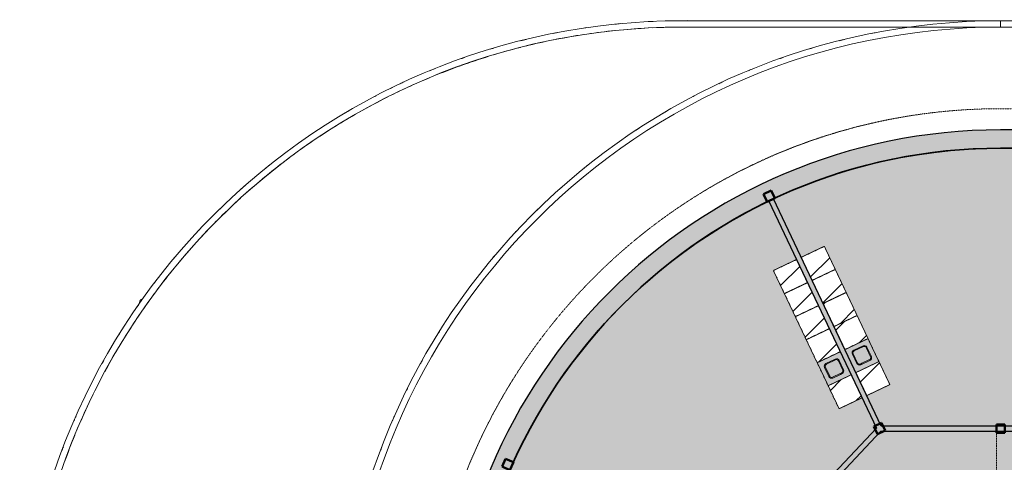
# Model space of a CAD drawing. Header units: millimetres. Extents: x 1000 to 188789, y -4122 to 39732.
# Tile 65 of 86: x 108989 to 132176, y 29308 to 39724. Entities that reach past the tile are written whole.
import ezdxf

# ---------------------------------------------------------------- set-up
doc = ezdxf.new("R2010")
doc.units = ezdxf.units.MM
doc.linetypes.add('THO_hhidden', pattern=[2.5, 1.5, -1])
for name, color, linetype, lineweight, true_color in [('A-AREA-BNDY', 1, 'Continuous', 50, 0xff0000), ('A-DETL', 7, 'Continuous', 13, 0x00a600), ('A-DETL-MBND', 9, 'Continuous', 13, 0x808080)]:
    doc.layers.add(name, color=color, linetype=linetype, lineweight=lineweight, true_color=true_color)
for name, color, linetype, lineweight in [('A-AREA-PATT', 7, 'Continuous', 13), ('A-GENM', 7, 'Continuous', 13), ('A-WALL-PATT', 7, 'Continuous', 18), ('I-WALL', 7, 'Continuous', 18), ('P-SANR-FIXT', 7, 'Continuous', 13), ('S-COLS-SYMB', 7, 'Continuous', 50)]:
    doc.layers.add(name, color=color, linetype=linetype, lineweight=lineweight)

# ---------------------------------------------------------------- blocks, each defined once
blk = doc.blocks.new('NLRS_01_GM_WPB_dummy placeholder_gen_tho - kast 600x600x2100-1975651-01 1e verdieping BC')
at = {"layer": 'A-GENM', "true_color": 0x808080}
h = blk.add_hatch(dxfattribs=at)
h.set_pattern_fill('FP_96', color=8, style=0, pattern_type=2)
h.set_pattern_definition([(19.6, (-32469.9, -22208.1), (-201.271, 565.2345), [])])
h.paths.add_polyline_path([(-300, -300), (300, -300), (300, 300), (-300, 300), (-300, -183)])
at = {"layer": 'A-GENM', "linetype": 'THO_hhidden'}
for p, q in [((300, 300), (-300, 300)), ((-300, 300), (-300, -300)), ((300, -300), (300, 300)), ((-300, -300), (300, -300))]:
    blk.add_line(p, q, dxfattribs=at)
blk = doc.blocks.new('NLRS_01_GM_WPB_dummy placeholder_gen_tho - kast 600x600x2100-V155-01 1e verdieping BC')
at = {"layer": 'A-GENM', "true_color": 0x808080}
h = blk.add_hatch(dxfattribs=at)
h.set_pattern_fill('FP_97', color=8, style=0, pattern_type=2)
h.set_pattern_definition([(19.6, (-32469.9, -21608.1), (-201.271, 565.2345), [])])
h.paths.add_polyline_path([(-300, -300), (300, -300), (300, 300), (-300, 300), (-300, 149)])
at = {"layer": 'A-GENM', "linetype": 'THO_hhidden'}
for p, q in [((300, 300), (-300, 300)), ((-300, 300), (-300, -300)), ((300, -300), (300, 300)), ((-300, -300), (300, -300))]:
    blk.add_line(p, q, dxfattribs=at)
blk = doc.blocks.new('NLRS_01_GM_WPB_dummy placeholder_gen_tho - kast 600x600x2100-V156-01 1e verdieping BC')
at = {"layer": 'A-GENM', "true_color": 0x808080}
h = blk.add_hatch(dxfattribs=at)
h.set_pattern_fill('FP_98', color=8, style=0, pattern_type=2)
h.set_pattern_definition([(19.6, (-32469.9, -21008.1), (-201.271, 565.2345), [])])
h.paths.add_polyline_path([(-300, -300), (300, -300), (300, 300), (-300, 300), (-300, 101)])
at = {"layer": 'A-GENM', "linetype": 'THO_hhidden'}
for p, q in [((300, 300), (-300, 300)), ((-300, 300), (-300, -300)), ((300, -300), (300, 300)), ((-300, -300), (300, -300))]:
    blk.add_line(p, q, dxfattribs=at)
blk = doc.blocks.new('NLRS_01_GM_WPB_dummy placeholder_gen_tho - kast 600x600x2100-V157-01 1e verdieping BC')
at = {"layer": 'A-GENM', "true_color": 0x808080}
h = blk.add_hatch(dxfattribs=at)
h.set_pattern_fill('FP_99', color=8, style=0, pattern_type=2)
h.set_pattern_definition([(19.6, (-32469.9, -20408.1), (-201.271, 565.2345), [])])
h.paths.add_polyline_path([(-300, -300), (300, -300), (300, 300), (-300, 300), (-300, -272)])
at = {"layer": 'A-GENM', "linetype": 'THO_hhidden'}
for p, q in [((300, 300), (-300, 300)), ((-300, 300), (-300, -300)), ((300, -300), (300, 300)), ((-300, -300), (300, -300))]:
    blk.add_line(p, q, dxfattribs=at)
blk = doc.blocks.new('NLRS_01_GM_WPB_dummy placeholder_gen_tho - kast 600x600x2100-V158-01 1e verdieping BC')
at = {"layer": 'A-GENM', "true_color": 0x808080}
h = blk.add_hatch(dxfattribs=at)
h.set_pattern_fill('FP_100', color=8, style=0, pattern_type=2)
h.set_pattern_definition([(19.6, (-32469.9, -19208.1), (-201.271, 565.234), [])])
h.paths.add_polyline_path([(-300, -300), (300, -300), (300, 300), (-300, 300), (-300, -285)])
at = {"layer": 'A-GENM', "linetype": 'THO_hhidden'}
for p, q in [((300, 300), (-300, 300)), ((-300, 300), (-300, -300)), ((300, -300), (300, 300)), ((-300, -300), (300, -300))]:
    blk.add_line(p, q, dxfattribs=at)
blk = doc.blocks.new('NLRS_73_PF_UN_rvs gootsteen enkel 340x340 ic6zrl2n_gen_bcb - RVS gootsteen enkel 340x340-1975653-01 1e verdieping BC')
at = {"layer": 'P-SANR-FIXT'}
for p, q in [((-190, 290), (-190, 50)), ((-170, 50), (-170, 290)), ((120, 360), (-120, 360)), ((-120, 340), (120, 340)), ((170, 290), (170, 50)), ((190, 50), (190, 290)), ((-81, 0), (-120, 0)), ((120, 0), (-81, 0)), ((-120, -20), (-81, -20)), ((-81, -20), (120, -20))]:
    blk.add_line(p, q, dxfattribs=at)
for centre, radius, start, end in [((-120, 290), 70, 90, 180), ((-120, 290), 50, 90, 180), ((120, 290), 70, 0, 90), ((120, 290), 50, 360, 90), ((-120, 50), 70, 180, 270), ((-120, 50), 50, 180, 270), ((-120, 50), 50, 180, 194.0178), ((-120, 50), 50, 198.5781, 208.083), ((-120, 50), 50, 213.4394, 222.232), ((-120, 50), 50, 227.768, 236.5606), ((-120, 50), 50, 241.917, 251.4219), ((-120, 50), 50, 255.9822, 270), ((120, 50), 70, 270, 360), ((120, 50), 50, 270, 360)]:
    blk.add_arc(centre, radius, start, end, dxfattribs=at)
blk = doc.blocks.new('NLRS_01_GM_WPB_dummy placeholder_gen_tho - kast 600x600x2100-1649503-01 1e verdieping BC')
at = {"layer": 'A-GENM', "true_color": 0x808080}
h = blk.add_hatch(dxfattribs=at)
h.set_pattern_fill('FP_101', color=8, style=0, pattern_type=2)
h.set_pattern_definition([(199.6, (31744.9, 22208.1), (201.271, -565.2345), [])])
h.paths.add_polyline_path([(300, 300), (-300, 300), (-300, -300), (300, -300), (300, 158)])
at = {"layer": 'A-GENM', "linetype": 'THO_hhidden'}
for p, q in [((300, 300), (-300, 300)), ((-300, 300), (-300, -300)), ((300, -300), (300, 300)), ((-300, -300), (300, -300))]:
    blk.add_line(p, q, dxfattribs=at)
blk = doc.blocks.new('NLRS_01_GM_WPB_dummy placeholder_gen_tho - kast 600x600x2100-V159-01 1e verdieping BC')
at = {"layer": 'A-GENM', "true_color": 0x808080}
h = blk.add_hatch(dxfattribs=at)
h.set_pattern_fill('FP_102', color=8, style=0, pattern_type=2)
h.set_pattern_definition([(199.6, (31744.9, 21608.1), (201.271, -565.2345), [])])
h.paths.add_polyline_path([(300, 300), (-300, 300), (-300, -300), (300, -300), (300, 155)])
at = {"layer": 'A-GENM', "linetype": 'THO_hhidden'}
for p, q in [((300, 300), (-300, 300)), ((-300, 300), (-300, -300)), ((300, -300), (300, 300)), ((-300, -300), (300, -300))]:
    blk.add_line(p, q, dxfattribs=at)
blk = doc.blocks.new('NLRS_01_GM_WPB_dummy placeholder_gen_tho - kast 600x600x2100-V160-01 1e verdieping BC')
at = {"layer": 'A-GENM', "true_color": 0x808080}
h = blk.add_hatch(dxfattribs=at)
h.set_pattern_fill('FP_103', color=8, style=0, pattern_type=2)
h.set_pattern_definition([(199.6, (31744.9, 21008.1), (201.271, -565.2345), [])])
h.paths.add_polyline_path([(300, 300), (-300, 300), (-300, -300), (300, -300)])
at = {"layer": 'A-GENM', "linetype": 'THO_hhidden'}
for p, q in [((300, 300), (-300, 300)), ((-300, 300), (-300, -300)), ((300, -300), (300, 300)), ((-300, -300), (300, -300))]:
    blk.add_line(p, q, dxfattribs=at)
blk = doc.blocks.new('NLRS_01_GM_WPB_dummy placeholder_gen_tho - kast 600x600x2100-V161-01 1e verdieping BC')
at = {"layer": 'A-GENM', "true_color": 0x808080}
h = blk.add_hatch(dxfattribs=at)
h.set_pattern_fill('FP_104', color=8, style=0, pattern_type=2)
h.set_pattern_definition([(199.6, (31744.9, 20408.1), (201.271, -565.234), [])])
h.paths.add_polyline_path([(300, 300), (-300, 300), (-300, -300), (300, -300), (300, 253)])
at = {"layer": 'A-GENM', "linetype": 'THO_hhidden'}
for p, q in [((300, 300), (-300, 300)), ((-300, 300), (-300, -300)), ((300, -300), (300, 300)), ((-300, -300), (300, -300))]:
    blk.add_line(p, q, dxfattribs=at)
blk = doc.blocks.new('NLRS_01_GM_WPB_dummy placeholder_gen_tho - kast 600x600x2100-V162-01 1e verdieping BC')
at = {"layer": 'A-GENM', "true_color": 0x808080}
h = blk.add_hatch(dxfattribs=at)
h.set_pattern_fill('FP_105', color=8, style=0, pattern_type=2)
h.set_pattern_definition([(199.6, (31744.9, 19208.1), (201.271, -565.234), [])])
h.paths.add_polyline_path([(300, 300), (-300, 300), (-300, -300), (300, -299), (300, 260)])
at = {"layer": 'A-GENM', "linetype": 'THO_hhidden'}
for p, q in [((300, 300), (-300, 300)), ((-300, 300), (-300, -300)), ((300, -300), (300, 300)), ((-300, -300), (300, -300))]:
    blk.add_line(p, q, dxfattribs=at)
blk = doc.blocks.new('NLRS_73_PF_UN_rvs gootsteen enkel 340x340 ic6zrl2n_gen_bcb - RVS gootsteen enkel 340x340-1972238-01 1e verdieping BC')
at = {"layer": 'P-SANR-FIXT'}
for p, q in [((-81, 20), (-120, 20)), ((-120, 0), (-81, 0)), ((120, 20), (-81, 20)), ((-81, 0), (120, 0)), ((-190, -50), (-190, -290)), ((-170, -290), (-170, -50)), ((170, -50), (170, -290)), ((190, -290), (190, -50)), ((120, -340), (-120, -340)), ((-120, -360), (120, -360))]:
    blk.add_line(p, q, dxfattribs=at)
for centre, radius, start, end in [((-120, -50), 70, 90, 180), ((120, -50), 70, 0, 90), ((120, -50), 50, 0, 90), ((-120, -50), 50, 90, 180), ((-120, -50), 50, 165.9822, 180), ((-120, -50), 50, 151.917, 161.4219), ((-120, -50), 50, 137.768, 146.5606), ((-120, -50), 50, 123.4394, 132.232), ((-120, -50), 50, 108.5781, 118.083), ((-120, -50), 50, 90, 104.0178), ((-120, -290), 70, 180, 270), ((-120, -290), 50, 180, 270), ((120, -290), 70, 270, 360), ((120, -290), 50, 270, 0)]:
    blk.add_arc(centre, radius, start, end, dxfattribs=at)
blk = doc.blocks.new('NLRS_28_SCO_UN_koker_gen_bcb - K200_200_12_5-2311149-01 1e verdieping BC')
at = {"layer": 'S-COLS-SYMB'}
for p, q in [((-100, 100), (100, 100)), ((-100, -100), (-100, 100)), ((100, -100), (100, 100)), ((-100, -100), (100, -100))]:
    blk.add_line(p, q, dxfattribs=at)
blk = doc.blocks.new('NLRS_28_SCO_UN_houten kolom rond_gen_bcb - rond 150-2413769-01 1e verdieping BC')
at = {"layer": 'A-DETL-MBND'}
blk.add_arc((0, 0), 75, 27.4847, 130.0771, dxfattribs=at)
blk = doc.blocks.new('NLRS_28_SCO_UN_houten kolom rond_gen_bcb - rond 150-V271-01 1e verdieping BC')
at = {"layer": 'A-DETL-MBND'}
blk.add_arc((0, 0), 75, 51.2367, 90, dxfattribs=at)
blk = doc.blocks.new('NLRS_28_SCO_UN_houten kolom rond_gen_bcb - rond 150-2413770-01 1e verdieping BC')
at = {"layer": 'A-DETL-MBND'}
blk.add_arc((0, 0), 75, 40.6892, 89.9083, dxfattribs=at)

msp = doc.modelspace()

# ---------------------------------------------------------------- hatches: boundary and pattern name
at = {"layer": 'A-AREA-PATT', "true_color": 0xaaddd6}
h = msp.add_hatch(color=9, dxfattribs=at)
h.paths.add_polyline_path([(136251, 11500), (136527, 11500), (136527, 14694), (136377, 14694), (136377, 13769), (136327, 13769), (136327, 15769), (136377, 15769), (136377, 14844), (136527, 14844), (136527, 18037), (129280, 18037), (128918, 17276), (129460, 17018), (127916, 13766), (127374, 14024), (126742, 12691), (127102, 12529), (127467, 12379), (127836, 12240), (128210, 12113), (128587, 11997), (128985, 11889), (129351, 11801), (129738, 11722), (130126, 11654), (130517, 11599), (130909, 11556), (131354, 11522), (131700, 11506), (132089, 11500), (132090, 11500), (135586, 11500)])
h.paths.add_polyline_path([(126629, 12746), (127261, 14078), (126719, 14335), (128263, 17587), (128805, 17330), (129166, 18088), (126027, 21409), (126027, 22037), (122981, 22037), (122981, 21887), (123906, 21887), (123906, 21837), (121906, 21837), (121906, 21887), (122831, 21887), (122831, 22037), (119661, 22037), (119720, 21706), (119803, 21312), (119891, 20949), (119995, 20570), (120111, 20194), (120238, 19822), (120392, 19420), (120543, 19058), (120704, 18704), (120877, 18354), (121059, 18011), (121253, 17673), (121456, 17341), (121670, 17016), (121905, 16682), (122128, 16385), (122371, 16081), (122625, 15783), (122917, 15462), (123167, 15204), (123451, 14927), (123744, 14660), (124046, 14402), (124367, 14145), (124672, 13915), (124995, 13688), (125327, 13470), (125665, 13262), (125975, 13083), (126335, 12892), (126628, 12746)])
h.paths.add_polyline_path([(128858, 16100), (128874, 16101), (128889, 16107), (128908, 16121), (128916, 16131), (128925, 16148), (129027, 16365), (129030, 16377), (129030, 16396), (129024, 16415), (129014, 16432), (129006, 16440), (128982, 16454), (128765, 16555), (128755, 16558), (128734, 16558), (128713, 16551), (128699, 16542), (128687, 16528), (128677, 16511), (128573, 16288), (128571, 16272), (128573, 16257), (128578, 16242), (128592, 16223), (128602, 16215), (128629, 16201), (128843, 16101)])
h.paths.add_polyline_path([(128204, 16411), (128219, 16413), (128242, 16424), (128248, 16428), (128258, 16438), (128271, 16460), (128372, 16676), (128375, 16687), (128375, 16708), (128368, 16729), (128364, 16738), (128345, 16755), (128328, 16765), (128111, 16867), (128101, 16870), (128079, 16870), (128061, 16864), (128050, 16858), (128033, 16842), (128026, 16831), (127918, 16599), (127916, 16584), (127918, 16568), (127929, 16545), (127935, 16537), (127943, 16529), (127965, 16517), (128188, 16413), (128192, 16412)])
h.paths.add_polyline_path([(137499, 18100), (137912, 18100), (137912, 18200), (137989, 18200), (137989, 18162), (138027, 18162), (138027, 18966), (138089, 18966), (138089, 20000), (138027, 20000), (138027, 20037), (134427, 20037), (134427, 22101), (132189, 22101), (132189, 26101), (134427, 26101), (134428, 28162), (138027, 28162), (138027, 28200), (138089, 28200), (138089, 29234), (138027, 29234), (138027, 30000), (137872, 30000), (137872, 30100), (137182, 30100), (137182, 30000), (136652, 30000), (136652, 30037), (129266, 30036), (126152, 26742), (126152, 26037), (124827, 26037), (124827, 22162), (126027, 22162), (126027, 24073), (126152, 24073), (126152, 21458), (129267, 18162), (137124, 18162), (137124, 18200), (137222, 18200), (137222, 18100), (137419, 18100)])
h.paths.add_polyline_path([(137782, 18321), (137711, 18392), (137732, 18408), (137756, 18418), (137782, 18421), (137808, 18418), (137832, 18408), (137853, 18392), (137808, 18347)])
h.paths.add_polyline_path([(137782, 18221), (137756, 18225), (137732, 18235), (137711, 18251), (137782, 18321), (137853, 18251), (137832, 18235), (137808, 18225)])
h.paths.add_polyline_path([(137330, 18271), (137243, 18321), (137330, 18371)])
h.paths.add_polyline_path([(138063, 19128), (138063, 19838), (138073, 19838), (138073, 19128)])
h.paths.add_polyline_path([(125627, 23726), (125628, 24060), (125952, 24062), (125952, 24074), (126027, 24073), (126027, 23726), (125939, 23726)])
h.paths.add_polyline_path([(126063, 24235), (126063, 24945), (126073, 24945), (126073, 24235)])
h.paths.add_polyline_path([(126063, 25165), (126063, 25875), (126073, 25875), (126073, 25165)])
h.paths.add_polyline_path([(124836, 26162), (126027, 26162), (126027, 26792), (129166, 30112), (128827, 30826), (128285, 30568), (126741, 33820), (127283, 34078), (126628, 35454), (126321, 35301), (125974, 35116), (125602, 34901), (125270, 34694), (124941, 34475), (124628, 34253), (124318, 34017), (124015, 33773), (123720, 33518), (123433, 33255), (123155, 32984), (122875, 32694), (122623, 32415), (122367, 32115), (122120, 31805), (121882, 31487), (121655, 31162), (121438, 30830), (121227, 30484), (121036, 30146), (120851, 29795), (120677, 29438), (120515, 29076), (120378, 28746), (120239, 28378), (120111, 28006), (119995, 27631), (119891, 27252), (119798, 26870), (119718, 26485), (119661, 26162), (122831, 26162), (122831, 26312), (121906, 26312), (121906, 26362), (123906, 26362), (123906, 26312), (122981, 26312), (122981, 26162), (124834, 26162)])
h.paths.add_polyline_path([(138073, 28362), (138063, 28362), (138063, 29072), (138073, 29072)])
h.paths.add_polyline_path([(137312, 29878), (137241, 29949), (137262, 29965), (137286, 29975), (137312, 29978), (137338, 29975), (137362, 29965), (137383, 29949), (137338, 29904)])
h.paths.add_polyline_path([(137312, 29778), (137286, 29782), (137262, 29792), (137241, 29808), (137312, 29878), (137383, 29808), (137362, 29792), (137338, 29782)])
h.paths.add_polyline_path([(137764, 29828), (137764, 29928), (137850, 29878)])
h.paths.add_polyline_path([(130732, 30162), (136527, 30162), (136527, 33356), (136377, 33356), (136377, 32431), (136327, 32431), (136327, 34431), (136377, 34431), (136377, 33506), (136527, 33506), (136527, 36700), (132030, 36699), (131692, 36694), (131297, 36675), (130901, 36644), (130507, 36600), (130115, 36544), (129724, 36476), (129322, 36392), (128933, 36298), (128568, 36197), (128189, 36081), (127813, 35952), (127443, 35811), (127076, 35659), (126742, 35508), (129280, 30162), (130561, 30162)])
h.paths.add_polyline_path([(128940, 30879), (127395, 34131), (127937, 34389), (129482, 31136), (129115, 30963)])
h.paths.add_polyline_path([(128105, 31285), (128123, 31286), (128141, 31291), (128369, 31402), (128377, 31408), (128385, 31418), (128393, 31434), (128397, 31453), (128396, 31470), (128391, 31487), (128279, 31718), (128268, 31729), (128254, 31737), (128239, 31743), (128225, 31744), (128203, 31740), (128194, 31737), (127964, 31626), (127950, 31611), (127944, 31601), (127939, 31586), (127938, 31572), (127941, 31550), (127944, 31541), (128055, 31313), (128059, 31307), (128071, 31297), (128094, 31287), (128104, 31285)])
h.paths.add_polyline_path([(128760, 31596), (128778, 31597), (128796, 31602), (129012, 31705), (129032, 31720), (129040, 31729), (129048, 31745), (129052, 31764), (129051, 31781), (129046, 31798), (128934, 32029), (128923, 32040), (128909, 32048), (128894, 32054), (128880, 32055), (128858, 32051), (128849, 32048), (128619, 31937), (128608, 31926), (128599, 31912), (128594, 31897), (128593, 31883), (128596, 31861), (128600, 31850), (128708, 31627), (128716, 31616), (128726, 31608), (128742, 31600), (128756, 31597)])
at = {"layer": 'A-GENM', "true_color": 0xdcf8f8}
h = msp.add_hatch(color=7, dxfattribs=at)
h.paths.add_polyline_path([(128682, 31421), (129224, 31678), (128967, 32220), (128425, 31963), (128600, 31594)])
h.paths.add_polyline_path([(128760, 31596), (128734, 31604), (128726, 31608), (128708, 31627), (128698, 31644), (128594, 31867), (128593, 31883), (128594, 31898), (128600, 31914), (128608, 31926), (128624, 31940), (128641, 31950), (128864, 32054), (128880, 32055), (128895, 32053), (128911, 32048), (128923, 32040), (128937, 32024), (128947, 32007), (129048, 31790), (129051, 31777), (129051, 31758), (129046, 31740), (129035, 31723), (129028, 31715), (129004, 31701), (128787, 31599), (128776, 31597), (128765, 31596)])
h = msp.add_hatch(color=7, dxfattribs=at)
h.paths.add_polyline_path([(128027, 31110), (128569, 31368), (128569, 31368), (128569, 31368), (128312, 31910), (128312, 31910), (127770, 31652), (127962, 31247)])
h.paths.add_polyline_path([(128105, 31285), (128082, 31291), (128071, 31297), (128055, 31313), (128043, 31333), (127939, 31556), (127938, 31572), (127942, 31593), (127950, 31611), (127954, 31616), (127964, 31626), (127986, 31639), (128209, 31743), (128225, 31744), (128246, 31740), (128256, 31737), (128270, 31727), (128279, 31718), (128292, 31695), (128393, 31479), (128396, 31468), (128396, 31446), (128389, 31426), (128385, 31418), (128369, 31402), (128349, 31390), (128132, 31288), (128120, 31285), (128107, 31285)])
at = {"layer": 'A-WALL-PATT', "true_color": 0x808080}
for points in [[(119489, 24100), (119496, 24501), (119515, 24902), (119547, 25302), (119592, 25701), (119654, 26128), (119659, 26162), (119729, 26546), (119810, 26926), (119904, 27304), (120009, 27680), (120125, 28051), (120257, 28431), (120402, 28807), (120559, 29179), (120728, 29546), (120909, 29908), (121059, 30189), (121252, 30527), (121456, 30859), (121691, 31215), (121894, 31503), (122127, 31815), (122370, 32119), (122623, 32415), (122884, 32704), (123155, 32984), (123433, 33256), (123720, 33519), (124015, 33773), (124318, 34018), (124628, 34254), (124946, 34479), (125270, 34695), (125601, 34901), (125937, 35096), (126281, 35282), (126685, 35482), (126741, 35509), (127101, 35671), (127466, 35821), (127835, 35960), (128208, 36087), (128586, 36203), (128966, 36307), (129350, 36399), (129736, 36478), (130125, 36546), (130515, 36601), (130908, 36644), (131301, 36675), (131695, 36694), (132089, 36700), (132089, 37130), (131688, 37124), (131287, 37105), (130887, 37074), (130488, 37031), (130091, 36976), (129695, 36908), (129302, 36828), (128911, 36736), (128524, 36633), (128139, 36517), (127759, 36389), (127382, 36250), (127010, 36099), (126628, 35930), (126272, 35759), (125925, 35580), (125574, 35384), (125230, 35178), (124892, 34962), (124561, 34735), (124237, 34498), (123921, 34251), (123611, 33994), (123311, 33729), (123019, 33454), (122735, 33171), (122450, 32867), (122194, 32578), (121894, 32212), (121691, 31952), (121454, 31628), (121228, 31297), (121011, 30959), (120805, 30615), (120610, 30264), (120425, 29908), (120252, 29546), (120090, 29179), (119939, 28807), (119800, 28431), (119673, 28050), (119557, 27666), (119453, 27278), (119361, 26888), (119281, 26494), (119205, 26037), (119158, 25701), (119115, 25302), (119084, 24902), (119066, 24501), (119059, 24100), (119084, 24100)], [(164860, 36700), (165689, 36700), (165689, 37130), (132089, 37130), (132089, 36700), (162198, 36700)]]:
    msp.add_hatch(color=8, dxfattribs=at).paths.add_polyline_path(points)
at = {"layer": 'A-WALL-PATT', "true_color": 0xc0c0c0}
msp.add_hatch(color=9, dxfattribs=at).paths.add_polyline_path([(129280, 30037), (129339, 30037), (126741, 35509), (126628, 35455), (129201, 30037), (129267, 30037)])
at = {"layer": 'A-WALL-PATT', "true_color": 0xd9eeee}
for points in [[(130264, 30037), (134489, 30037), (134489, 30162), (129280, 30162), (129339, 30037), (129598, 30037)], [(126152, 26742), (129266, 30037), (129201, 30037), (129166, 30112), (126152, 26924)]]:
    msp.add_hatch(color=254, dxfattribs=at).paths.add_polyline_path(points)

# ---------------------------------------------------------------- linework, layer by layer
at = {"layer": 'A-AREA-BNDY', "lineweight": 35}
msp.add_line((165689, 36700), (132089, 36700), dxfattribs=at)
msp.add_arc((132089, 24100), 12600, 90, 180, dxfattribs=at)
at = {"layer": 'A-DETL', "color": 7, "linetype": 'THO_hhidden'}
msp.add_line((165689, 37630), (132089, 37630), dxfattribs=at)
at = {"layer": 'A-DETL', "color": 7, "linetype": 'THO_hhidden', "lineweight": 18}
msp.add_line((131989, 30037), (131989, 24170), dxfattribs=at)
at = {"layer": 'A-DETL', "color": 7, "linetype": 'THO_hhidden'}
msp.add_arc((132089, 24100), 13530, 90, 270, dxfattribs=at)
at = {"layer": 'A-DETL-MBND'}
for centre, radius, start, end in [((124589, 24100), 15600, 92.5026, 92.9371), ((124589, 24100), 15600, 100.8251, 101.2072), ((124589, 24100), 15600, 98.2619, 98.445), ((124589, 24100), 15450, 95.8777, 98.3478), ((124589, 24100), 15600, 95.337, 95.8035), ((124589, 24100), 15450, 92.9659, 95.4065), ((124589, 24100), 15450, 90, 92.5543), ((132089, 24100), 15600, 100.8251, 101.2072), ((132089, 24100), 15600, 98.2619, 98.445), ((124589, 24100), 15600, 103.6163, 104.0979), ((124589, 24100), 15450, 101.3225, 103.8047), ((124589, 24100), 15450, 98.6467, 101.0652), ((132089, 24100), 15600, 103.6163, 104.0979), ((124589, 24100), 15600, 106.526, 106.8284), ((124589, 24100), 15450, 104.2696, 106.7071), ((132089, 24100), 15600, 106.526, 106.8284), ((124589, 24100), 15450, 107.1367, 109.6688), ((124589, 24100), 15600, 109.1716, 109.474), ((132089, 24100), 15600, 109.1716, 109.474), ((124589, 24100), 15600, 111.9021, 112.3837), ((124589, 24100), 15450, 109.7509, 112.2482), ((132089, 24100), 15600, 111.9021, 112.3837), ((124589, 24100), 15600, 114.7928, 115.1749), ((124589, 24100), 15450, 112.6383, 115.0837), ((132089, 24100), 15600, 114.7928, 115.1749), ((124589, 24100), 15450, 115.5586, 118.0186), ((124589, 24100), 15600, 117.555, 117.7381), ((132089, 24100), 15600, 117.555, 117.7381), ((124589, 24100), 15600, 120.1965, 120.663), ((124589, 24100), 15450, 118.3529, 120.7841), ((132089, 24100), 15600, 120.1965, 120.663), ((124589, 24100), 15450, 120.9924, 123.4888), ((124589, 24100), 15600, 123.0629, 123.4974), ((132089, 24100), 15600, 123.0629, 123.4974), ((124589, 24100), 15450, 123.9448, 126.3807), ((124589, 24100), 15450, 126.825, 129.338), ((124589, 24100), 15600, 128.5026, 128.9371), ((132089, 24100), 15600, 128.5026, 128.9371), ((124589, 24100), 15450, 129.4886, 131.9456), ((124589, 24100), 15600, 131.337, 131.8035), ((132089, 24100), 15600, 131.337, 131.8035), ((124589, 24100), 15450, 132.3101, 134.7619), ((124589, 24100), 15600, 134.2619, 134.445), ((132089, 24100), 15600, 134.2619, 134.445), ((124589, 24100), 15450, 135.2381, 137.6899), ((124589, 24100), 15600, 136.8251, 137.2072), ((132089, 24100), 15600, 136.8251, 137.2072), ((124589, 24100), 15450, 138.0544, 140.5114), ((124589, 24100), 15600, 139.6163, 140.0979), ((132089, 24100), 15600, 139.6163, 140.0979), ((124589, 24100), 15450, 140.662, 143.175), ((124589, 24100), 15600, 142.526, 142.8284), ((132089, 24100), 15600, 142.526, 142.8284), ((124589, 24100), 15450, 143.6193, 146.0552), ((124589, 24100), 15600, 145.1716, 145.474), ((132089, 24100), 15600, 145.1716, 145.474), ((124589, 24100), 15450, 146.5112, 149.0076), ((124589, 24100), 15600, 147.9021, 148.3837), ((132089, 24100), 15600, 147.9021, 148.3837), ((124589, 24100), 15450, 149.2159, 151.6471), ((124589, 24100), 15600, 150.7928, 151.1749), ((132089, 24100), 15600, 150.7928, 151.1749), ((124589, 24100), 15450, 151.9814, 154.4414), ((124589, 24100), 15600, 153.555, 153.7381), ((132089, 24100), 15600, 153.555, 153.7381), ((124589, 24100), 15450, 154.9163, 157.3617), ((124589, 24100), 15600, 156.1965, 156.663), ((132089, 24100), 15600, 156.1965, 156.663), ((124589, 24100), 15450, 157.7518, 160.2491), ((124589, 24100), 15600, 159.0629, 159.4974), ((132089, 24100), 15600, 159.0629, 159.4974)]:
    msp.add_arc(centre, radius, start, end, dxfattribs=at)
at = {"layer": 'A-GENM', "linetype": 'THO_hhidden'}
for p, q in [((129224, 31678), (128967, 32220)), ((127770, 31652), (128027, 31110))]:
    msp.add_line(p, q, dxfattribs=at)
at = {"layer": 'I-WALL'}
for p, q in [((124589, 39700), (132089, 39700)), ((132089, 39700), (165682, 39700)), ((132089, 39550), (132089, 39700)), ((132089, 39550), (124589, 39550)), ((165682, 39550), (132089, 39550))]:
    msp.add_line(p, q, dxfattribs=at)
at = {"layer": 'I-WALL', "lineweight": 25}
for p, q in [((165689, 37130), (132089, 37130)), ((132089, 36700), (136527, 36700)), ((129280, 30162), (126741, 35509)), ((126628, 35455), (129166, 30112)), ((136527, 30162), (129280, 30162)), ((129166, 30112), (126027, 26792)), ((126152, 26742), (129267, 30037)), ((129267, 30037), (136652, 30037))]:
    msp.add_line(p, q, dxfattribs=at)
at = {"layer": 'I-WALL', "lineweight": 25, "flags": 128}
for points in [[(126741, 35509), (127101, 35671), (127466, 35821), (127835, 35960), (128208, 36087), (128586, 36203), (128966, 36307), (129350, 36399), (129736, 36478), (130125, 36546), (130515, 36601), (130908, 36644), (131301, 36675), (131695, 36694), (132089, 36700)], [(120542, 29142), (120703, 29496), (120876, 29846), (121059, 30189), (121252, 30527), (121456, 30859), (121670, 31184), (121894, 31503), (122127, 31815), (122370, 32119), (122623, 32415), (122884, 32704), (123155, 32984), (123433, 33256), (123720, 33519), (124015, 33773), (124318, 34018), (124628, 34254), (124946, 34479), (125270, 34695), (125601, 34901), (125937, 35096), (126280, 35281), (126628, 35455)]]:
    msp.add_lwpolyline(points, dxfattribs=at)
at = {"layer": 'I-WALL'}
for centre, radius in [((124589, 24100), 15600), ((132089, 24100), 15600), ((124589, 24100), 15450), ((132089, 24100), 15450)]:
    msp.add_arc(centre, radius, 90, 270, dxfattribs=at)
at = {"layer": 'I-WALL', "lineweight": 25}
msp.add_arc((132089, 24100), 13030, 90, 180, dxfattribs=at)

# ---------------------------------------------------------------- block references
at = {"layer": 'A-DETL-MBND'}
for name, p, rotation in [('NLRS_28_SCO_UN_houten kolom rond_gen_bcb - rond 150-2413770-01 1e verdieping BC', (124714, 39632), 25.39999846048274), ('NLRS_28_SCO_UN_houten kolom rond_gen_bcb - rond 150-V271-01 1e verdieping BC', (117778, 38056), 45.72000211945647), ('NLRS_28_SCO_UN_houten kolom rond_gen_bcb - rond 150-2413769-01 1e verdieping BC', (111889, 33077), 66.03998845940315)]:
    msp.add_blockref(name, p, dxfattribs=dict(at, rotation=rotation))
at = {"layer": 'A-GENM', "linetype": 'THO_hhidden'}
for name, p, rotation in [('NLRS_01_GM_WPB_dummy placeholder_gen_tho - kast 600x600x2100-1975651-01 1e verdieping BC', (127795, 33989), 25.40000000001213), ('NLRS_01_GM_WPB_dummy placeholder_gen_tho - kast 600x600x2100-1649503-01 1e verdieping BC', (127140, 33678), 205.3999999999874), ('NLRS_01_GM_WPB_dummy placeholder_gen_tho - kast 600x600x2100-V155-01 1e verdieping BC', (128052, 33447), 25.40000000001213), ('NLRS_01_GM_WPB_dummy placeholder_gen_tho - kast 600x600x2100-V159-01 1e verdieping BC', (127398, 33136), 205.3999999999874), ('NLRS_01_GM_WPB_dummy placeholder_gen_tho - kast 600x600x2100-V156-01 1e verdieping BC', (128310, 32905), 25.40000000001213), ('NLRS_01_GM_WPB_dummy placeholder_gen_tho - kast 600x600x2100-V160-01 1e verdieping BC', (127655, 32594), 205.3999999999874), ('NLRS_01_GM_WPB_dummy placeholder_gen_tho - kast 600x600x2100-V157-01 1e verdieping BC', (128567, 32363), 25.40000000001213), ('NLRS_01_GM_WPB_dummy placeholder_gen_tho - kast 600x600x2100-V161-01 1e verdieping BC', (127912, 32052), 205.3999999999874), ('NLRS_01_GM_WPB_dummy placeholder_gen_tho - kast 600x600x2100-V158-01 1e verdieping BC', (129082, 31279), 25.40000000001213), ('NLRS_01_GM_WPB_dummy placeholder_gen_tho - kast 600x600x2100-V162-01 1e verdieping BC', (128427, 30968), 205.3999999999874)]:
    msp.add_blockref(name, p, dxfattribs=dict(at, rotation=rotation))
at = {"layer": 'P-SANR-FIXT'}
for name, p, rotation in [('NLRS_73_PF_UN_rvs gootsteen enkel 340x340 ic6zrl2n_gen_bcb - RVS gootsteen enkel 340x340-1975653-01 1e verdieping BC', (128895, 31672), 25.40000000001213), ('NLRS_73_PF_UN_rvs gootsteen enkel 340x340 ic6zrl2n_gen_bcb - RVS gootsteen enkel 340x340-1972238-01 1e verdieping BC', (128240, 31361), 205.3999999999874)]:
    msp.add_blockref(name, p, dxfattribs=dict(at, rotation=rotation))
at = {"layer": 'S-COLS-SYMB'}
for p, rotation in [((126642, 35572), 25.39986559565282), ((129240, 30100), 25.39986559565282), ((120484, 29257), 66.04064365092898)]:
    msp.add_blockref('NLRS_28_SCO_UN_koker_gen_bcb - K200_200_12_5-2311149-01 1e verdieping BC', p, dxfattribs=dict(at, rotation=rotation))
msp.add_blockref('NLRS_28_SCO_UN_koker_gen_bcb - K200_200_12_5-2311149-01 1e verdieping BC', (132089, 30100), dxfattribs=at)

doc.saveas('drawing.dxf')
